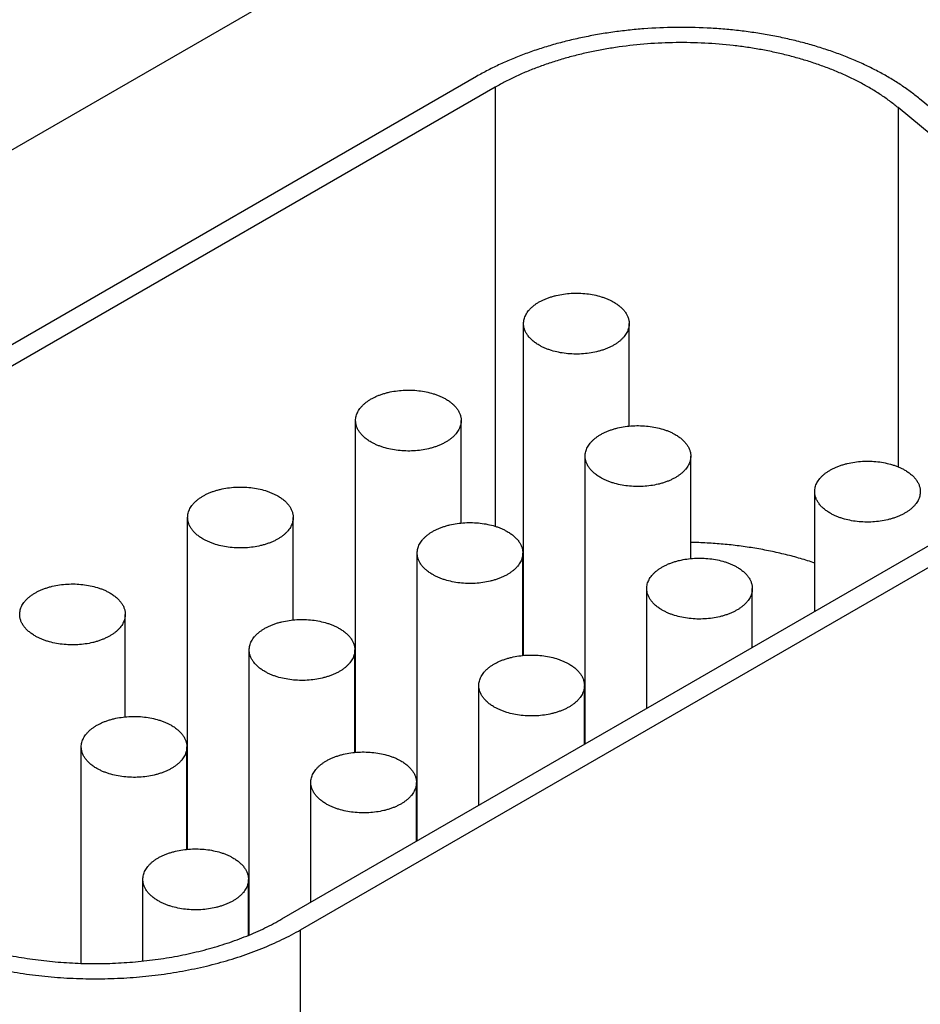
# Model space of a CAD drawing. Header units: inches. Extents: x 0 to 34, y 0 to 22.
# Tile 55 of 68: x 25.735 to 26.077, y 17.671 to 18.044. Entities that reach past the tile are written whole.
import ezdxf

# ---------------------------------------------------------------- set-up
doc = ezdxf.new("R2010")
doc.units = ezdxf.units.IN
doc.header["$LTSCALE"] = 1.87
doc.header["$MEASUREMENT"] = 0
doc.layers.get('0').update_dxf_attribs({"linetype": 'CONTINUOUS'})

msp = doc.modelspace()

# ---------------------------------------------------------------- linework, layer by layer
at = {"color": 7, "linetype": 'CONTINUOUS'}
for p, q in [((25.17244, 17.67152), (26.15872, 18.24099)), ((25.90841, 18.02265), (25.5789, 17.83239)), ((25.91548, 18.01857), (25.58597, 17.82831)), ((25.91548, 18.01857), (25.91548, 17.85213)), ((26.15143, 17.95221), (26.0763, 18.01417)), ((26.06811, 18.01086), (26.06811, 17.87468)), ((26.14324, 17.9489), (26.06811, 18.01086)), ((25.92624, 17.80319), (25.92624, 17.92895)), ((25.96624, 17.89012), (25.96624, 17.92895)), ((25.8626, 17.76644), (25.8626, 17.89221)), ((25.9026, 17.85337), (25.9026, 17.89221)), ((25.94958, 17.76961), (25.94958, 17.87874)), ((25.98958, 17.8399), (25.98958, 17.87874)), ((25.83469, 17.70328), (26.13204, 17.87496)), ((25.84177, 17.69919), (26.13911, 17.87088)), ((26.03655, 17.81983), (26.03655, 17.86526)), ((25.79896, 17.7297), (25.79896, 17.85547)), ((25.83896, 17.81663), (25.83896, 17.85547)), ((25.88594, 17.73286), (25.88594, 17.84199)), ((25.92594, 17.80316), (25.92594, 17.84199)), ((25.97291, 17.78308), (25.97291, 17.82852)), ((26.01291, 17.80618), (26.01291, 17.82852)), ((25.77532, 17.77988), (25.77532, 17.81872)), ((25.8223, 17.6972), (25.8223, 17.80525)), ((25.8623, 17.76641), (25.8623, 17.80525)), ((25.8626, 17.79861), (25.8623, 17.79844)), ((25.90927, 17.74634), (25.90927, 17.79177)), ((25.94927, 17.76943), (25.94927, 17.79177)), ((25.75866, 17.68646), (25.75866, 17.7685)), ((25.79866, 17.72967), (25.79866, 17.7685)), ((25.79896, 17.76187), (25.79866, 17.76169)), ((25.84563, 17.70959), (25.84563, 17.75503)), ((25.88563, 17.73269), (25.88563, 17.75503)), ((25.78199, 17.68732), (25.78199, 17.71829)), ((25.82199, 17.69708), (25.82199, 17.71829)), ((25.84177, 17.53093), (25.84177, 17.69919))]:
    msp.add_line(p, q, dxfattribs=at)
msp.add_arc((25.97173, 17.72935), 0.1146, 113.3949, 113.5606, dxfattribs=at)
for points, knots in [([(26.0763, 18.01417), (26.07514, 18.01513), (26.07271, 18.01701), (26.06888, 18.01967), (26.0648, 18.02221), (26.06049, 18.02462), (26.05596, 18.02689), (26.05122, 18.02901), (26.04628, 18.03098), (26.04117, 18.03279), (26.0359, 18.03443), (26.03048, 18.03591), (26.02492, 18.03722), (26.01926, 18.03835), (26.01349, 18.0393), (26.00764, 18.04006), (26.00173, 18.04065), (25.99378, 18.04117), (25.9838, 18.04136), (25.97383, 18.04092), (25.96592, 18.0402), (25.96006, 18.03947), (25.95428, 18.03855), (25.94859, 18.03746), (25.94301, 18.03619), (25.93756, 18.03474), (25.93226, 18.03313), (25.92711, 18.03135), (25.92214, 18.02941), (25.91737, 18.02732), (25.91279, 18.02508), (25.90985, 18.02348), (25.90841, 18.02265)], [0, 0, 0, 0, 0.025635, 0.052051, 0.079243, 0.107194, 0.135883, 0.165278, 0.195346, 0.226045, 0.25733, 0.28915, 0.321451, 0.354178, 0.38727, 0.420665, 0.454299, 0.488107, 0.555969, 0.623725, 0.657399, 0.690847, 0.724004, 0.756809, 0.7892, 0.821121, 0.852516, 0.883336, 0.913534, 0.943067, 0.971899, 1, 1, 1, 1]), ([(26.06811, 18.01086), (26.06705, 18.01173), (26.06485, 18.01344), (26.06136, 18.01586), (26.05766, 18.01817), (26.05373, 18.02036), (26.04961, 18.02242), (26.04531, 18.02435), (26.04082, 18.02614), (26.03617, 18.02778), (26.03138, 18.02928), (26.02645, 18.03062), (26.0214, 18.03181), (26.01625, 18.03284), (26.01101, 18.0337), (26.0039, 18.03463), (25.99489, 18.03537), (25.98402, 18.03558), (25.97317, 18.0351), (25.96422, 18.03414), (25.95718, 18.03302), (25.95201, 18.03203), (25.94694, 18.03087), (25.94198, 18.02956), (25.93716, 18.02809), (25.93248, 18.02648), (25.92797, 18.02472), (25.92362, 18.02281), (25.91946, 18.02078), (25.91679, 18.01932), (25.91548, 18.01857)], [0, 0, 0, 0, 0.025635, 0.052052, 0.079244, 0.107196, 0.135885, 0.165281, 0.19535, 0.226049, 0.257334, 0.289155, 0.321457, 0.354184, 0.387276, 0.420672, 0.488107, 0.55597, 0.623727, 0.690841, 0.723999, 0.756804, 0.789196, 0.821117, 0.852514, 0.883334, 0.913532, 0.943066, 0.971899, 1, 1, 1, 1]), ([(25.92624, 17.92895), (25.92624, 17.92924), (25.92628, 17.92981), (25.92644, 17.93066), (25.92672, 17.9315), (25.92709, 17.93232), (25.92758, 17.93313), (25.92816, 17.93391), (25.92884, 17.93467), (25.92962, 17.93539), (25.93048, 17.93608), (25.93143, 17.93673), (25.93246, 17.93734), (25.93356, 17.9379), (25.93473, 17.93841), (25.93597, 17.93887), (25.93726, 17.93928), (25.93906, 17.93976), (25.9414, 17.9402), (25.94429, 17.94049), (25.94722, 17.94053), (25.95013, 17.94032), (25.95296, 17.93988), (25.95522, 17.9393), (25.95694, 17.93873), (25.95815, 17.93825), (25.9593, 17.93772), (25.96003, 17.93732), (25.96039, 17.93712)], [0, 0, 0, 0, 0.021327, 0.042883, 0.064883, 0.087522, 0.110966, 0.135347, 0.160764, 0.187283, 0.214939, 0.243743, 0.273676, 0.304704, 0.336768, 0.369798, 0.403707, 0.438397, 0.509663, 0.582667, 0.656378, 0.729734, 0.80169, 0.871263, 0.904889, 0.937606, 0.969332, 1, 1, 1, 1]), ([(25.96039, 17.93712), (25.96084, 17.93686), (25.96169, 17.93632), (25.96287, 17.93541), (25.96388, 17.93443), (25.96473, 17.93341), (25.9654, 17.93234), (25.96581, 17.93141), (25.96603, 17.93065), (25.96615, 17.93009), (25.96623, 17.92952), (25.96624, 17.92914), (25.96624, 17.92895)], [0, 0, 0, 0, 0.148575, 0.289441, 0.422637, 0.548533, 0.667869, 0.781787, 0.837223, 0.891909, 0.946084, 1, 1, 1, 1]), ([(25.9321, 17.92079), (25.93165, 17.92105), (25.93079, 17.92159), (25.92962, 17.9225), (25.9286, 17.92347), (25.92776, 17.9245), (25.92709, 17.92557), (25.92668, 17.9265), (25.92645, 17.92726), (25.92633, 17.92782), (25.92626, 17.92839), (25.92624, 17.92877), (25.92624, 17.92895)], [0, 0, 0, 0, 0.148575, 0.289441, 0.422637, 0.548533, 0.667869, 0.781787, 0.837223, 0.891909, 0.946084, 1, 1, 1, 1]), ([(25.96624, 17.92895), (25.96624, 17.92867), (25.96621, 17.9281), (25.96604, 17.92725), (25.96577, 17.92641), (25.96539, 17.92558), (25.96491, 17.92478), (25.96433, 17.924), (25.96365, 17.92324), (25.96287, 17.92252), (25.96201, 17.92183), (25.96106, 17.92118), (25.96003, 17.92057), (25.95892, 17.92001), (25.95775, 17.9195), (25.95652, 17.91903), (25.95523, 17.91863), (25.95343, 17.91815), (25.95109, 17.91771), (25.9482, 17.91742), (25.94527, 17.91738), (25.94235, 17.91758), (25.93953, 17.91803), (25.93727, 17.91861), (25.93555, 17.91918), (25.93434, 17.91966), (25.93319, 17.92019), (25.93245, 17.92058), (25.9321, 17.92079)], [0, 0, 0, 0, 0.021327, 0.042883, 0.064883, 0.087522, 0.110966, 0.135347, 0.160764, 0.187283, 0.214939, 0.243743, 0.273676, 0.304704, 0.336768, 0.369798, 0.403707, 0.438397, 0.509663, 0.582667, 0.656378, 0.729734, 0.80169, 0.871263, 0.904889, 0.937606, 0.969332, 1, 1, 1, 1]), ([(25.8626, 17.89221), (25.8626, 17.89249), (25.86264, 17.89306), (25.8628, 17.89391), (25.86308, 17.89475), (25.86345, 17.89558), (25.86394, 17.89639), (25.86452, 17.89717), (25.8652, 17.89792), (25.86598, 17.89865), (25.86684, 17.89933), (25.86779, 17.89998), (25.86882, 17.90059), (25.86992, 17.90115), (25.87109, 17.90167), (25.87233, 17.90213), (25.87362, 17.90254), (25.87542, 17.90301), (25.87776, 17.90346), (25.88065, 17.90374), (25.88358, 17.90379), (25.88649, 17.90358), (25.88932, 17.90313), (25.89158, 17.90256), (25.8933, 17.90198), (25.89451, 17.9015), (25.89566, 17.90097), (25.89639, 17.90058), (25.89675, 17.90038)], [0, 0, 0, 0, 0.021327, 0.042883, 0.064883, 0.087522, 0.110966, 0.135347, 0.160764, 0.187283, 0.214939, 0.243743, 0.273676, 0.304704, 0.336768, 0.369798, 0.403707, 0.438397, 0.509663, 0.582667, 0.656378, 0.729734, 0.80169, 0.871263, 0.904889, 0.937606, 0.969332, 1, 1, 1, 1]), ([(25.89675, 17.90038), (25.8972, 17.90011), (25.89806, 17.89957), (25.89923, 17.89866), (25.90024, 17.89769), (25.90109, 17.89666), (25.90176, 17.89559), (25.90217, 17.89466), (25.90239, 17.89391), (25.90251, 17.89334), (25.90259, 17.89278), (25.9026, 17.8924), (25.9026, 17.89221)], [0, 0, 0, 0, 0.148575, 0.289441, 0.422637, 0.548533, 0.667869, 0.781787, 0.837223, 0.891909, 0.946084, 1, 1, 1, 1]), ([(25.86846, 17.88404), (25.86801, 17.8843), (25.86715, 17.88485), (25.86598, 17.88576), (25.86496, 17.88673), (25.86412, 17.88776), (25.86345, 17.88883), (25.86304, 17.88976), (25.86281, 17.89051), (25.86269, 17.89107), (25.86262, 17.89164), (25.8626, 17.89202), (25.8626, 17.89221)], [0, 0, 0, 0, 0.148575, 0.289441, 0.422637, 0.548533, 0.667869, 0.781787, 0.837223, 0.891909, 0.946084, 1, 1, 1, 1]), ([(25.9026, 17.89221), (25.9026, 17.89193), (25.90257, 17.89135), (25.9024, 17.89051), (25.90213, 17.88967), (25.90175, 17.88884), (25.90127, 17.88803), (25.90069, 17.88725), (25.90001, 17.8865), (25.89923, 17.88577), (25.89837, 17.88509), (25.89742, 17.88444), (25.89639, 17.88383), (25.89528, 17.88327), (25.89411, 17.88275), (25.89288, 17.88229), (25.89159, 17.88188), (25.88979, 17.88141), (25.88745, 17.88096), (25.88456, 17.88068), (25.88163, 17.88063), (25.87872, 17.88084), (25.87589, 17.88129), (25.87363, 17.88186), (25.87191, 17.88244), (25.8707, 17.88292), (25.86955, 17.88345), (25.86881, 17.88384), (25.86846, 17.88404)], [0, 0, 0, 0, 0.021327, 0.042883, 0.064883, 0.087522, 0.110966, 0.135347, 0.160764, 0.187283, 0.214939, 0.243743, 0.273676, 0.304704, 0.336768, 0.369798, 0.403707, 0.438397, 0.509663, 0.582667, 0.656378, 0.729734, 0.80169, 0.871263, 0.904889, 0.937606, 0.969332, 1, 1, 1, 1]), ([(25.94958, 17.87874), (25.94958, 17.87902), (25.94961, 17.87959), (25.94978, 17.88044), (25.95005, 17.88128), (25.95043, 17.88211), (25.95091, 17.88291), (25.95149, 17.88369), (25.95218, 17.88445), (25.95295, 17.88517), (25.95381, 17.88586), (25.95476, 17.88651), (25.95579, 17.88712), (25.9569, 17.88768), (25.95807, 17.88819), (25.9593, 17.88866), (25.96059, 17.88907), (25.96239, 17.88954), (25.96473, 17.88998), (25.96762, 17.89027), (25.97056, 17.89031), (25.97347, 17.89011), (25.97629, 17.88966), (25.97856, 17.88908), (25.98027, 17.88851), (25.98148, 17.88803), (25.98263, 17.8875), (25.98337, 17.88711), (25.98372, 17.8869)], [0, 0, 0, 0, 0.021327, 0.042883, 0.064883, 0.087522, 0.110966, 0.135347, 0.160764, 0.187283, 0.214939, 0.243743, 0.273676, 0.304704, 0.336768, 0.369798, 0.403707, 0.438397, 0.509663, 0.582667, 0.656378, 0.729734, 0.80169, 0.871263, 0.904889, 0.937606, 0.969332, 1, 1, 1, 1]), ([(25.98372, 17.8869), (25.98417, 17.88664), (25.98503, 17.8861), (25.9862, 17.88519), (25.98722, 17.88422), (25.98806, 17.88319), (25.98873, 17.88212), (25.98914, 17.88119), (25.98937, 17.88044), (25.98949, 17.87987), (25.98956, 17.87931), (25.98958, 17.87893), (25.98958, 17.87874)], [0, 0, 0, 0, 0.148575, 0.289441, 0.422637, 0.548533, 0.667869, 0.781787, 0.837223, 0.891909, 0.946084, 1, 1, 1, 1]), ([(25.95544, 17.87057), (25.95498, 17.87083), (25.95413, 17.87138), (25.95295, 17.87228), (25.95194, 17.87326), (25.95109, 17.87428), (25.95042, 17.87535), (25.95001, 17.87629), (25.94979, 17.87704), (25.94967, 17.8776), (25.94959, 17.87817), (25.94958, 17.87855), (25.94958, 17.87874)], [0, 0, 0, 0, 0.148575, 0.289441, 0.422637, 0.548533, 0.667869, 0.781787, 0.837223, 0.891909, 0.946084, 1, 1, 1, 1]), ([(25.98958, 17.87874), (25.98958, 17.87845), (25.98954, 17.87788), (25.98938, 17.87703), (25.9891, 17.87619), (25.98873, 17.87537), (25.98824, 17.87456), (25.98766, 17.87378), (25.98698, 17.87302), (25.9862, 17.8723), (25.98534, 17.87161), (25.98439, 17.87096), (25.98336, 17.87036), (25.98226, 17.86979), (25.98109, 17.86928), (25.97985, 17.86882), (25.97856, 17.86841), (25.97676, 17.86793), (25.97442, 17.86749), (25.97153, 17.8672), (25.9686, 17.86716), (25.96569, 17.86737), (25.96286, 17.86782), (25.9606, 17.86839), (25.95889, 17.86897), (25.95767, 17.86945), (25.95652, 17.86998), (25.95579, 17.87037), (25.95544, 17.87057)], [0, 0, 0, 0, 0.021327, 0.042883, 0.064883, 0.087522, 0.110966, 0.135347, 0.160764, 0.187283, 0.214939, 0.243743, 0.273676, 0.304704, 0.336768, 0.369798, 0.403707, 0.438397, 0.509663, 0.582667, 0.656378, 0.729734, 0.80169, 0.871263, 0.904889, 0.937606, 0.969332, 1, 1, 1, 1]), ([(26.03655, 17.86526), (26.03655, 17.86555), (26.03659, 17.86612), (26.03675, 17.86697), (26.03702, 17.86781), (26.0374, 17.86863), (26.03789, 17.86944), (26.03847, 17.87022), (26.03915, 17.87098), (26.03992, 17.8717), (26.04079, 17.87239), (26.04174, 17.87304), (26.04277, 17.87365), (26.04387, 17.87421), (26.04504, 17.87472), (26.04628, 17.87518), (26.04757, 17.87559), (26.04937, 17.87607), (26.05171, 17.87651), (26.0546, 17.8768), (26.05753, 17.87684), (26.06044, 17.87663), (26.06327, 17.87619), (26.06553, 17.87561), (26.06724, 17.87503), (26.06846, 17.87456), (26.06961, 17.87403), (26.07034, 17.87363), (26.07069, 17.87343)], [0, 0, 0, 0, 0.021327, 0.042883, 0.064883, 0.087522, 0.110966, 0.135347, 0.160764, 0.187283, 0.214939, 0.243743, 0.273676, 0.304704, 0.336768, 0.369798, 0.403707, 0.438397, 0.509663, 0.582667, 0.656378, 0.729734, 0.80169, 0.871263, 0.904889, 0.937606, 0.969332, 1, 1, 1, 1]), ([(26.07069, 17.87343), (26.07114, 17.87317), (26.072, 17.87262), (26.07318, 17.87172), (26.07419, 17.87074), (26.07504, 17.86972), (26.07571, 17.86865), (26.07612, 17.86772), (26.07634, 17.86696), (26.07646, 17.8664), (26.07654, 17.86583), (26.07655, 17.86545), (26.07655, 17.86526)], [0, 0, 0, 0, 0.148575, 0.289441, 0.422637, 0.548533, 0.667869, 0.781787, 0.837223, 0.891909, 0.946084, 1, 1, 1, 1]), ([(25.79896, 17.85547), (25.79896, 17.85575), (25.799, 17.85632), (25.79916, 17.85717), (25.79944, 17.85801), (25.79982, 17.85883), (25.8003, 17.85964), (25.80088, 17.86042), (25.80156, 17.86118), (25.80234, 17.8619), (25.8032, 17.86259), (25.80415, 17.86324), (25.80518, 17.86385), (25.80628, 17.86441), (25.80746, 17.86492), (25.80869, 17.86538), (25.80998, 17.86579), (25.81178, 17.86627), (25.81412, 17.86671), (25.81701, 17.867), (25.81994, 17.86704), (25.82285, 17.86683), (25.82568, 17.86639), (25.82794, 17.86581), (25.82966, 17.86524), (25.83087, 17.86476), (25.83202, 17.86423), (25.83275, 17.86383), (25.83311, 17.86363)], [0, 0, 0, 0, 0.021327, 0.042883, 0.064883, 0.087522, 0.110966, 0.135347, 0.160764, 0.187283, 0.214939, 0.243743, 0.273676, 0.304704, 0.336768, 0.369798, 0.403707, 0.438397, 0.509663, 0.582667, 0.656378, 0.729734, 0.80169, 0.871263, 0.904889, 0.937606, 0.969332, 1, 1, 1, 1]), ([(25.83311, 17.86363), (25.83356, 17.86337), (25.83442, 17.86283), (25.83559, 17.86192), (25.8366, 17.86095), (25.83745, 17.85992), (25.83812, 17.85885), (25.83853, 17.85792), (25.83875, 17.85716), (25.83888, 17.8566), (25.83895, 17.85603), (25.83896, 17.85565), (25.83896, 17.85547)], [0, 0, 0, 0, 0.148575, 0.289441, 0.422637, 0.548533, 0.667869, 0.781787, 0.837223, 0.891909, 0.946084, 1, 1, 1, 1]), ([(26.04241, 17.8571), (26.04196, 17.85736), (26.0411, 17.8579), (26.03993, 17.85881), (26.03891, 17.85978), (26.03806, 17.86081), (26.0374, 17.86188), (26.03699, 17.86281), (26.03676, 17.86356), (26.03664, 17.86413), (26.03657, 17.8647), (26.03655, 17.86507), (26.03655, 17.86526)], [0, 0, 0, 0, 0.148575, 0.289441, 0.422637, 0.548533, 0.667869, 0.781787, 0.837223, 0.891909, 0.946084, 1, 1, 1, 1]), ([(26.07655, 17.86526), (26.07655, 17.86498), (26.07652, 17.86441), (26.07635, 17.86356), (26.07608, 17.86272), (26.0757, 17.86189), (26.07522, 17.86109), (26.07463, 17.86031), (26.07395, 17.85955), (26.07318, 17.85883), (26.07231, 17.85814), (26.07136, 17.85749), (26.07034, 17.85688), (26.06923, 17.85632), (26.06806, 17.85581), (26.06683, 17.85534), (26.06554, 17.85494), (26.06374, 17.85446), (26.06139, 17.85402), (26.0585, 17.85373), (26.05557, 17.85369), (26.05266, 17.85389), (26.04984, 17.85434), (26.04757, 17.85492), (26.04586, 17.85549), (26.04465, 17.85597), (26.0435, 17.8565), (26.04276, 17.85689), (26.04241, 17.8571)], [0, 0, 0, 0, 0.021327, 0.042883, 0.064883, 0.087522, 0.110966, 0.135347, 0.160764, 0.187283, 0.214939, 0.243743, 0.273676, 0.304704, 0.336768, 0.369798, 0.403707, 0.438397, 0.509663, 0.582667, 0.656378, 0.729734, 0.80169, 0.871263, 0.904889, 0.937606, 0.969332, 1, 1, 1, 1]), ([(25.80482, 17.8473), (25.80437, 17.84756), (25.80351, 17.8481), (25.80234, 17.84901), (25.80132, 17.84998), (25.80048, 17.85101), (25.79981, 17.85208), (25.7994, 17.85301), (25.79917, 17.85377), (25.79905, 17.85433), (25.79898, 17.8549), (25.79896, 17.85528), (25.79896, 17.85547)], [0, 0, 0, 0, 0.148575, 0.289441, 0.422637, 0.548533, 0.667869, 0.781787, 0.837223, 0.891909, 0.946084, 1, 1, 1, 1]), ([(25.83896, 17.85547), (25.83896, 17.85518), (25.83893, 17.85461), (25.83876, 17.85376), (25.83849, 17.85292), (25.83811, 17.8521), (25.83763, 17.85129), (25.83705, 17.85051), (25.83637, 17.84975), (25.83559, 17.84903), (25.83473, 17.84834), (25.83378, 17.84769), (25.83275, 17.84708), (25.83164, 17.84652), (25.83047, 17.84601), (25.82924, 17.84555), (25.82795, 17.84514), (25.82615, 17.84466), (25.82381, 17.84422), (25.82092, 17.84393), (25.81799, 17.84389), (25.81508, 17.8441), (25.81225, 17.84454), (25.80999, 17.84512), (25.80827, 17.84569), (25.80706, 17.84617), (25.80591, 17.8467), (25.80518, 17.8471), (25.80482, 17.8473)], [0, 0, 0, 0, 0.021327, 0.042883, 0.064883, 0.087522, 0.110966, 0.135347, 0.160764, 0.187283, 0.214939, 0.243743, 0.273676, 0.304704, 0.336768, 0.369798, 0.403707, 0.438397, 0.509663, 0.582667, 0.656378, 0.729734, 0.80169, 0.871263, 0.904889, 0.937606, 0.969332, 1, 1, 1, 1]), ([(25.88594, 17.84199), (25.88594, 17.84228), (25.88597, 17.84285), (25.88614, 17.8437), (25.88641, 17.84454), (25.88679, 17.84536), (25.88727, 17.84617), (25.88785, 17.84695), (25.88854, 17.84771), (25.88931, 17.84843), (25.89018, 17.84912), (25.89112, 17.84977), (25.89215, 17.85037), (25.89326, 17.85094), (25.89443, 17.85145), (25.89566, 17.85191), (25.89695, 17.85232), (25.89875, 17.8528), (25.9011, 17.85324), (25.90398, 17.85353), (25.90692, 17.85357), (25.90983, 17.85336), (25.91265, 17.85291), (25.91492, 17.85234), (25.91663, 17.85176), (25.91784, 17.85128), (25.91899, 17.85075), (25.91973, 17.85036), (25.92008, 17.85016)], [0, 0, 0, 0, 0.021327, 0.042883, 0.064883, 0.087522, 0.110966, 0.135347, 0.160764, 0.187283, 0.214939, 0.243743, 0.273676, 0.304704, 0.336768, 0.369798, 0.403707, 0.438397, 0.509663, 0.582667, 0.656378, 0.729734, 0.80169, 0.871263, 0.904889, 0.937606, 0.969332, 1, 1, 1, 1]), ([(25.92008, 17.85016), (25.92053, 17.8499), (25.92139, 17.84935), (25.92256, 17.84844), (25.92358, 17.84747), (25.92443, 17.84645), (25.92509, 17.84538), (25.9255, 17.84444), (25.92573, 17.84369), (25.92585, 17.84313), (25.92592, 17.84256), (25.92594, 17.84218), (25.92594, 17.84199)], [0, 0, 0, 0, 0.148575, 0.289441, 0.422637, 0.548533, 0.667869, 0.781787, 0.837223, 0.891909, 0.946084, 1, 1, 1, 1]), ([(26.03656, 17.8382), (26.03477, 17.8388), (26.03111, 17.83995), (26.02551, 17.84145), (26.01977, 17.84274), (26.01389, 17.84383), (26.00792, 17.84472), (26.00185, 17.84538), (25.99573, 17.84583), (25.99163, 17.84598), (25.98958, 17.84602)], [0, 0, 0, 0, 0.118952, 0.240197, 0.363471, 0.488494, 0.61497, 0.742592, 0.871043, 1, 1, 1, 1]), ([(25.8918, 17.83383), (25.89134, 17.83409), (25.89049, 17.83463), (25.88931, 17.83554), (25.8883, 17.83651), (25.88745, 17.83754), (25.88678, 17.83861), (25.88637, 17.83954), (25.88615, 17.84029), (25.88603, 17.84086), (25.88595, 17.84142), (25.88594, 17.8418), (25.88594, 17.84199)], [0, 0, 0, 0, 0.148575, 0.289441, 0.422637, 0.548533, 0.667869, 0.781787, 0.837223, 0.891909, 0.946084, 1, 1, 1, 1]), ([(25.92594, 17.84199), (25.92594, 17.84171), (25.9259, 17.84114), (25.92574, 17.84029), (25.92547, 17.83945), (25.92509, 17.83862), (25.9246, 17.83782), (25.92402, 17.83703), (25.92334, 17.83628), (25.92257, 17.83556), (25.9217, 17.83487), (25.92075, 17.83422), (25.91972, 17.83361), (25.91862, 17.83305), (25.91745, 17.83254), (25.91621, 17.83207), (25.91492, 17.83166), (25.91312, 17.83119), (25.91078, 17.83075), (25.90789, 17.83046), (25.90496, 17.83042), (25.90205, 17.83062), (25.89922, 17.83107), (25.89696, 17.83165), (25.89525, 17.83222), (25.89403, 17.8327), (25.89288, 17.83323), (25.89215, 17.83362), (25.8918, 17.83383)], [0, 0, 0, 0, 0.021327, 0.042883, 0.064883, 0.087522, 0.110966, 0.135347, 0.160764, 0.187283, 0.214939, 0.243743, 0.273676, 0.304704, 0.336768, 0.369798, 0.403707, 0.438397, 0.509663, 0.582667, 0.656378, 0.729734, 0.80169, 0.871263, 0.904889, 0.937606, 0.969332, 1, 1, 1, 1]), ([(25.97291, 17.82852), (25.97291, 17.8288), (25.97295, 17.82937), (25.97311, 17.83022), (25.97338, 17.83106), (25.97376, 17.83189), (25.97425, 17.83269), (25.97483, 17.83348), (25.97551, 17.83423), (25.97628, 17.83496), (25.97715, 17.83564), (25.9781, 17.83629), (25.97913, 17.8369), (25.98023, 17.83746), (25.9814, 17.83798), (25.98264, 17.83844), (25.98393, 17.83885), (25.98573, 17.83932), (25.98807, 17.83977), (25.99096, 17.84005), (25.99389, 17.84009), (25.9968, 17.83989), (25.99963, 17.83944), (26.00189, 17.83887), (26.0036, 17.83829), (26.00482, 17.83781), (26.00597, 17.83728), (26.0067, 17.83689), (26.00705, 17.83668)], [0, 0, 0, 0, 0.021327, 0.042883, 0.064883, 0.087522, 0.110966, 0.135347, 0.160764, 0.187283, 0.214939, 0.243743, 0.273676, 0.304704, 0.336768, 0.369798, 0.403707, 0.438397, 0.509663, 0.582667, 0.656378, 0.729734, 0.80169, 0.871263, 0.904889, 0.937606, 0.969332, 1, 1, 1, 1]), ([(26.00705, 17.83668), (26.00751, 17.83642), (26.00836, 17.83588), (26.00954, 17.83497), (26.01055, 17.834), (26.0114, 17.83297), (26.01207, 17.8319), (26.01248, 17.83097), (26.0127, 17.83022), (26.01282, 17.82965), (26.0129, 17.82909), (26.01291, 17.82871), (26.01291, 17.82852)], [0, 0, 0, 0, 0.148575, 0.289441, 0.422637, 0.548533, 0.667869, 0.781787, 0.837223, 0.891909, 0.946084, 1, 1, 1, 1]), ([(25.73532, 17.81872), (25.73532, 17.819), (25.73536, 17.81958), (25.73552, 17.82043), (25.7358, 17.82127), (25.73618, 17.82209), (25.73666, 17.8229), (25.73724, 17.82368), (25.73792, 17.82443), (25.7387, 17.82516), (25.73956, 17.82585), (25.74051, 17.82649), (25.74154, 17.8271), (25.74264, 17.82766), (25.74382, 17.82818), (25.74505, 17.82864), (25.74634, 17.82905), (25.74814, 17.82952), (25.75048, 17.82997), (25.75337, 17.83025), (25.7563, 17.8303), (25.75921, 17.83009), (25.76204, 17.82964), (25.7643, 17.82907), (25.76602, 17.82849), (25.76723, 17.82801), (25.76838, 17.82748), (25.76911, 17.82709), (25.76947, 17.82689)], [0, 0, 0, 0, 0.021327, 0.042883, 0.064883, 0.087522, 0.110966, 0.135347, 0.160764, 0.187283, 0.214939, 0.243743, 0.273676, 0.304704, 0.336768, 0.369798, 0.403707, 0.438397, 0.509663, 0.582667, 0.656378, 0.729734, 0.80169, 0.871263, 0.904889, 0.937606, 0.969332, 1, 1, 1, 1]), ([(25.76947, 17.82689), (25.76992, 17.82663), (25.77078, 17.82608), (25.77195, 17.82517), (25.77296, 17.8242), (25.77381, 17.82318), (25.77448, 17.8221), (25.77489, 17.82117), (25.77511, 17.82042), (25.77524, 17.81986), (25.77531, 17.81929), (25.77532, 17.81891), (25.77532, 17.81872)], [0, 0, 0, 0, 0.148575, 0.289441, 0.422637, 0.548533, 0.667869, 0.781787, 0.837223, 0.891909, 0.946084, 1, 1, 1, 1]), ([(25.97877, 17.82035), (25.97832, 17.82061), (25.97746, 17.82116), (25.97629, 17.82207), (25.97527, 17.82304), (25.97443, 17.82407), (25.97376, 17.82514), (25.97335, 17.82607), (25.97312, 17.82682), (25.973, 17.82738), (25.97293, 17.82795), (25.97291, 17.82833), (25.97291, 17.82852)], [0, 0, 0, 0, 0.148575, 0.289441, 0.422637, 0.548533, 0.667869, 0.781787, 0.837223, 0.891909, 0.946084, 1, 1, 1, 1]), ([(26.01291, 17.82852), (26.01291, 17.82824), (26.01288, 17.82766), (26.01271, 17.82681), (26.01244, 17.82598), (26.01206, 17.82515), (26.01158, 17.82434), (26.011, 17.82356), (26.01031, 17.82281), (26.00954, 17.82208), (26.00867, 17.82139), (26.00773, 17.82075), (26.0067, 17.82014), (26.00559, 17.81958), (26.00442, 17.81906), (26.00319, 17.8186), (26.0019, 17.81819), (26.0001, 17.81772), (25.99775, 17.81727), (25.99487, 17.81699), (25.99193, 17.81694), (25.98902, 17.81715), (25.9862, 17.8176), (25.98393, 17.81817), (25.98222, 17.81875), (25.98101, 17.81923), (25.97986, 17.81976), (25.97912, 17.82015), (25.97877, 17.82035)], [0, 0, 0, 0, 0.021327, 0.042883, 0.064883, 0.087522, 0.110966, 0.135347, 0.160764, 0.187283, 0.214939, 0.243743, 0.273676, 0.304704, 0.336768, 0.369798, 0.403707, 0.438397, 0.509663, 0.582667, 0.656378, 0.729734, 0.80169, 0.871263, 0.904889, 0.937606, 0.969332, 1, 1, 1, 1]), ([(25.74118, 17.81056), (25.74073, 17.81082), (25.73987, 17.81136), (25.7387, 17.81227), (25.73768, 17.81324), (25.73684, 17.81427), (25.73617, 17.81534), (25.73576, 17.81627), (25.73553, 17.81702), (25.73541, 17.81759), (25.73534, 17.81815), (25.73532, 17.81853), (25.73532, 17.81872)], [0, 0, 0, 0, 0.148575, 0.289441, 0.422637, 0.548533, 0.667869, 0.781787, 0.837223, 0.891909, 0.946084, 1, 1, 1, 1]), ([(25.77532, 17.81872), (25.77532, 17.81844), (25.77529, 17.81787), (25.77512, 17.81702), (25.77485, 17.81618), (25.77447, 17.81535), (25.77399, 17.81455), (25.77341, 17.81376), (25.77273, 17.81301), (25.77195, 17.81228), (25.77109, 17.8116), (25.77014, 17.81095), (25.76911, 17.81034), (25.768, 17.80978), (25.76683, 17.80926), (25.7656, 17.8088), (25.76431, 17.80839), (25.76251, 17.80792), (25.76017, 17.80747), (25.75728, 17.80719), (25.75435, 17.80715), (25.75144, 17.80735), (25.74861, 17.8078), (25.74635, 17.80837), (25.74463, 17.80895), (25.74342, 17.80943), (25.74227, 17.80996), (25.74154, 17.81035), (25.74118, 17.81056)], [0, 0, 0, 0, 0.021327, 0.042883, 0.064883, 0.087522, 0.110966, 0.135347, 0.160764, 0.187283, 0.214939, 0.243743, 0.273676, 0.304704, 0.336768, 0.369798, 0.403707, 0.438397, 0.509663, 0.582667, 0.656378, 0.729734, 0.80169, 0.871263, 0.904889, 0.937606, 0.969332, 1, 1, 1, 1]), ([(25.8223, 17.80525), (25.8223, 17.80553), (25.82233, 17.8061), (25.8225, 17.80695), (25.82277, 17.80779), (25.82315, 17.80862), (25.82363, 17.80942), (25.82422, 17.81021), (25.8249, 17.81096), (25.82567, 17.81168), (25.82654, 17.81237), (25.82749, 17.81302), (25.82851, 17.81363), (25.82962, 17.81419), (25.83079, 17.8147), (25.83202, 17.81517), (25.83331, 17.81558), (25.83511, 17.81605), (25.83746, 17.81649), (25.84035, 17.81678), (25.84328, 17.81682), (25.84619, 17.81662), (25.84901, 17.81617), (25.85128, 17.81559), (25.85299, 17.81502), (25.8542, 17.81454), (25.85535, 17.81401), (25.85609, 17.81362), (25.85644, 17.81341)], [0, 0, 0, 0, 0.021327, 0.042883, 0.064883, 0.087522, 0.110966, 0.135347, 0.160764, 0.187283, 0.214939, 0.243743, 0.273676, 0.304704, 0.336768, 0.369798, 0.403707, 0.438397, 0.509663, 0.582667, 0.656378, 0.729734, 0.80169, 0.871263, 0.904889, 0.937606, 0.969332, 1, 1, 1, 1]), ([(25.85644, 17.81341), (25.85689, 17.81315), (25.85775, 17.81261), (25.85892, 17.8117), (25.85994, 17.81073), (25.86079, 17.8097), (25.86145, 17.80863), (25.86186, 17.8077), (25.86209, 17.80695), (25.86221, 17.80638), (25.86228, 17.80582), (25.8623, 17.80544), (25.8623, 17.80525)], [0, 0, 0, 0, 0.148575, 0.289441, 0.422637, 0.548533, 0.667869, 0.781787, 0.837223, 0.891909, 0.946084, 1, 1, 1, 1]), ([(25.82816, 17.79708), (25.82771, 17.79734), (25.82685, 17.79789), (25.82567, 17.7988), (25.82466, 17.79977), (25.82381, 17.80079), (25.82314, 17.80186), (25.82273, 17.8028), (25.82251, 17.80355), (25.82239, 17.80411), (25.82231, 17.80468), (25.8223, 17.80506), (25.8223, 17.80525)], [0, 0, 0, 0, 0.148575, 0.289441, 0.422637, 0.548533, 0.667869, 0.781787, 0.837223, 0.891909, 0.946084, 1, 1, 1, 1]), ([(25.8623, 17.80525), (25.8623, 17.80496), (25.86226, 17.80439), (25.8621, 17.80354), (25.86183, 17.8027), (25.86145, 17.80188), (25.86096, 17.80107), (25.86038, 17.80029), (25.8597, 17.79954), (25.85893, 17.79881), (25.85806, 17.79812), (25.85711, 17.79747), (25.85608, 17.79687), (25.85498, 17.7963), (25.85381, 17.79579), (25.85257, 17.79533), (25.85128, 17.79492), (25.84948, 17.79444), (25.84714, 17.794), (25.84425, 17.79371), (25.84132, 17.79367), (25.83841, 17.79388), (25.83558, 17.79433), (25.83332, 17.7949), (25.83161, 17.79548), (25.83039, 17.79596), (25.82924, 17.79649), (25.82851, 17.79688), (25.82816, 17.79708)], [0, 0, 0, 0, 0.021327, 0.042883, 0.064883, 0.087522, 0.110966, 0.135347, 0.160764, 0.187283, 0.214939, 0.243743, 0.273676, 0.304704, 0.336768, 0.369798, 0.403707, 0.438397, 0.509663, 0.582667, 0.656378, 0.729734, 0.80169, 0.871263, 0.904889, 0.937606, 0.969332, 1, 1, 1, 1]), ([(25.90927, 17.79177), (25.90927, 17.79206), (25.90931, 17.79263), (25.90947, 17.79348), (25.90975, 17.79432), (25.91012, 17.79514), (25.91061, 17.79595), (25.91119, 17.79673), (25.91187, 17.79749), (25.91265, 17.79821), (25.91351, 17.7989), (25.91446, 17.79955), (25.91549, 17.80016), (25.91659, 17.80072), (25.91776, 17.80123), (25.919, 17.80169), (25.92029, 17.8021), (25.92209, 17.80258), (25.92443, 17.80302), (25.92732, 17.80331), (25.93025, 17.80335), (25.93316, 17.80314), (25.93599, 17.8027), (25.93825, 17.80212), (25.93997, 17.80155), (25.94118, 17.80107), (25.94233, 17.80054), (25.94306, 17.80014), (25.94341, 17.79994)], [0, 0, 0, 0, 0.021327, 0.042883, 0.064883, 0.087522, 0.110966, 0.135347, 0.160764, 0.187283, 0.214939, 0.243743, 0.273676, 0.304704, 0.336768, 0.369798, 0.403707, 0.438397, 0.509663, 0.582667, 0.656378, 0.729734, 0.80169, 0.871263, 0.904889, 0.937606, 0.969332, 1, 1, 1, 1]), ([(25.94341, 17.79994), (25.94387, 17.79968), (25.94472, 17.79914), (25.9459, 17.79823), (25.94691, 17.79726), (25.94776, 17.79623), (25.94843, 17.79516), (25.94884, 17.79423), (25.94906, 17.79347), (25.94918, 17.79291), (25.94926, 17.79234), (25.94927, 17.79196), (25.94927, 17.79177)], [0, 0, 0, 0, 0.148575, 0.289441, 0.422637, 0.548533, 0.667869, 0.781787, 0.837223, 0.891909, 0.946084, 1, 1, 1, 1]), ([(25.91513, 17.78361), (25.91468, 17.78387), (25.91382, 17.78441), (25.91265, 17.78532), (25.91163, 17.78629), (25.91079, 17.78732), (25.91012, 17.78839), (25.90971, 17.78932), (25.90948, 17.79008), (25.90936, 17.79064), (25.90929, 17.79121), (25.90927, 17.79159), (25.90927, 17.79177)], [0, 0, 0, 0, 0.148575, 0.289441, 0.422637, 0.548533, 0.667869, 0.781787, 0.837223, 0.891909, 0.946084, 1, 1, 1, 1]), ([(25.94927, 17.79177), (25.94927, 17.79149), (25.94924, 17.79092), (25.94907, 17.79007), (25.9488, 17.78923), (25.94842, 17.78841), (25.94794, 17.7876), (25.94736, 17.78682), (25.94667, 17.78606), (25.9459, 17.78534), (25.94504, 17.78465), (25.94409, 17.784), (25.94306, 17.78339), (25.94195, 17.78283), (25.94078, 17.78232), (25.93955, 17.78186), (25.93826, 17.78145), (25.93646, 17.78097), (25.93412, 17.78053), (25.93123, 17.78024), (25.92829, 17.7802), (25.92538, 17.78041), (25.92256, 17.78085), (25.92029, 17.78143), (25.91858, 17.782), (25.91737, 17.78248), (25.91622, 17.78301), (25.91548, 17.78341), (25.91513, 17.78361)], [0, 0, 0, 0, 0.021327, 0.042883, 0.064883, 0.087522, 0.110966, 0.135347, 0.160764, 0.187283, 0.214939, 0.243743, 0.273676, 0.304704, 0.336768, 0.369798, 0.403707, 0.438397, 0.509663, 0.582667, 0.656378, 0.729734, 0.80169, 0.871263, 0.904889, 0.937606, 0.969332, 1, 1, 1, 1]), ([(25.75866, 17.7685), (25.75866, 17.76879), (25.7587, 17.76936), (25.75886, 17.77021), (25.75913, 17.77105), (25.75951, 17.77187), (25.75999, 17.77268), (25.76058, 17.77346), (25.76126, 17.77422), (25.76203, 17.77494), (25.7629, 17.77563), (25.76385, 17.77628), (25.76487, 17.77688), (25.76598, 17.77745), (25.76715, 17.77796), (25.76838, 17.77842), (25.76967, 17.77883), (25.77147, 17.77931), (25.77382, 17.77975), (25.77671, 17.78004), (25.77964, 17.78008), (25.78255, 17.77987), (25.78537, 17.77942), (25.78764, 17.77885), (25.78935, 17.77827), (25.79057, 17.77779), (25.79172, 17.77726), (25.79245, 17.77687), (25.7928, 17.77667)], [0, 0, 0, 0, 0.021327, 0.042883, 0.064883, 0.087522, 0.110966, 0.135347, 0.160764, 0.187283, 0.214939, 0.243743, 0.273676, 0.304704, 0.336768, 0.369798, 0.403707, 0.438397, 0.509663, 0.582667, 0.656378, 0.729734, 0.80169, 0.871263, 0.904889, 0.937606, 0.969332, 1, 1, 1, 1]), ([(25.7928, 17.77667), (25.79325, 17.77641), (25.79411, 17.77586), (25.79528, 17.77496), (25.7963, 17.77398), (25.79715, 17.77296), (25.79782, 17.77189), (25.79822, 17.77096), (25.79845, 17.7702), (25.79857, 17.76964), (25.79864, 17.76907), (25.79866, 17.76869), (25.79866, 17.7685)], [0, 0, 0, 0, 0.148575, 0.289441, 0.422637, 0.548533, 0.667869, 0.781787, 0.837223, 0.891909, 0.946084, 1, 1, 1, 1]), ([(25.76452, 17.76034), (25.76407, 17.7606), (25.76321, 17.76114), (25.76203, 17.76205), (25.76102, 17.76302), (25.76017, 17.76405), (25.7595, 17.76512), (25.75909, 17.76605), (25.75887, 17.7668), (25.75875, 17.76737), (25.75867, 17.76794), (25.75866, 17.76831), (25.75866, 17.7685)], [0, 0, 0, 0, 0.148575, 0.289441, 0.422637, 0.548533, 0.667869, 0.781787, 0.837223, 0.891909, 0.946084, 1, 1, 1, 1]), ([(25.79866, 17.7685), (25.79866, 17.76822), (25.79862, 17.76765), (25.79846, 17.7668), (25.79819, 17.76596), (25.79781, 17.76513), (25.79733, 17.76433), (25.79674, 17.76355), (25.79606, 17.76279), (25.79529, 17.76207), (25.79442, 17.76138), (25.79347, 17.76073), (25.79244, 17.76012), (25.79134, 17.75956), (25.79017, 17.75905), (25.78893, 17.75858), (25.78764, 17.75818), (25.78584, 17.7577), (25.7835, 17.75726), (25.78061, 17.75697), (25.77768, 17.75693), (25.77477, 17.75713), (25.77194, 17.75758), (25.76968, 17.75816), (25.76797, 17.75873), (25.76675, 17.75921), (25.7656, 17.75974), (25.76487, 17.76013), (25.76452, 17.76034)], [0, 0, 0, 0, 0.021327, 0.042883, 0.064883, 0.087522, 0.110966, 0.135347, 0.160764, 0.187283, 0.214939, 0.243743, 0.273676, 0.304704, 0.336768, 0.369798, 0.403707, 0.438397, 0.509663, 0.582667, 0.656378, 0.729734, 0.80169, 0.871263, 0.904889, 0.937606, 0.969332, 1, 1, 1, 1]), ([(25.84563, 17.75503), (25.84563, 17.75531), (25.84567, 17.75589), (25.84583, 17.75674), (25.84611, 17.75757), (25.84648, 17.7584), (25.84697, 17.75921), (25.84755, 17.75999), (25.84823, 17.76074), (25.84901, 17.76147), (25.84987, 17.76216), (25.85082, 17.7628), (25.85185, 17.76341), (25.85295, 17.76397), (25.85412, 17.76449), (25.85536, 17.76495), (25.85665, 17.76536), (25.85845, 17.76583), (25.86079, 17.76628), (25.86368, 17.76656), (25.86661, 17.76661), (25.86952, 17.7664), (25.87235, 17.76595), (25.87461, 17.76538), (25.87633, 17.7648), (25.87754, 17.76432), (25.87869, 17.76379), (25.87942, 17.7634), (25.87977, 17.7632)], [0, 0, 0, 0, 0.021327, 0.042883, 0.064883, 0.087522, 0.110966, 0.135347, 0.160764, 0.187283, 0.214939, 0.243743, 0.273676, 0.304704, 0.336768, 0.369798, 0.403707, 0.438397, 0.509663, 0.582667, 0.656378, 0.729734, 0.80169, 0.871263, 0.904889, 0.937606, 0.969332, 1, 1, 1, 1]), ([(25.87977, 17.7632), (25.88023, 17.76294), (25.88108, 17.76239), (25.88226, 17.76148), (25.88327, 17.76051), (25.88412, 17.75948), (25.88479, 17.75841), (25.8852, 17.75748), (25.88542, 17.75673), (25.88554, 17.75617), (25.88562, 17.7556), (25.88563, 17.75522), (25.88563, 17.75503)], [0, 0, 0, 0, 0.148575, 0.289441, 0.422637, 0.548533, 0.667869, 0.781787, 0.837223, 0.891909, 0.946084, 1, 1, 1, 1]), ([(25.85149, 17.74687), (25.85104, 17.74713), (25.85018, 17.74767), (25.84901, 17.74858), (25.84799, 17.74955), (25.84715, 17.75058), (25.84648, 17.75165), (25.84607, 17.75258), (25.84584, 17.75333), (25.84572, 17.7539), (25.84565, 17.75446), (25.84563, 17.75484), (25.84563, 17.75503)], [0, 0, 0, 0, 0.148575, 0.289441, 0.422637, 0.548533, 0.667869, 0.781787, 0.837223, 0.891909, 0.946084, 1, 1, 1, 1]), ([(25.88563, 17.75503), (25.88563, 17.75475), (25.8856, 17.75418), (25.88543, 17.75333), (25.88516, 17.75249), (25.88478, 17.75166), (25.8843, 17.75086), (25.88372, 17.75007), (25.88303, 17.74932), (25.88226, 17.74859), (25.8814, 17.74791), (25.88045, 17.74726), (25.87942, 17.74665), (25.87831, 17.74609), (25.87714, 17.74557), (25.87591, 17.74511), (25.87462, 17.7447), (25.87282, 17.74423), (25.87048, 17.74378), (25.86759, 17.7435), (25.86466, 17.74346), (25.86174, 17.74366), (25.85892, 17.74411), (25.85666, 17.74468), (25.85494, 17.74526), (25.85373, 17.74574), (25.85258, 17.74627), (25.85184, 17.74666), (25.85149, 17.74687)], [0, 0, 0, 0, 0.021327, 0.042883, 0.064883, 0.087522, 0.110966, 0.135347, 0.160764, 0.187283, 0.214939, 0.243743, 0.273676, 0.304704, 0.336768, 0.369798, 0.403707, 0.438397, 0.509663, 0.582667, 0.656378, 0.729734, 0.80169, 0.871263, 0.904889, 0.937606, 0.969332, 1, 1, 1, 1]), ([(25.78199, 17.71829), (25.78199, 17.71857), (25.78203, 17.71914), (25.78219, 17.71999), (25.78247, 17.72083), (25.78284, 17.72166), (25.78333, 17.72246), (25.78391, 17.72324), (25.78459, 17.724), (25.78537, 17.72472), (25.78623, 17.72541), (25.78718, 17.72606), (25.78821, 17.72667), (25.78931, 17.72723), (25.79048, 17.72774), (25.79172, 17.72821), (25.79301, 17.72861), (25.79481, 17.72909), (25.79715, 17.72953), (25.80004, 17.72982), (25.80297, 17.72986), (25.80588, 17.72966), (25.80871, 17.72921), (25.81097, 17.72863), (25.81269, 17.72806), (25.8139, 17.72758), (25.81505, 17.72705), (25.81578, 17.72666), (25.81614, 17.72645)], [0, 0, 0, 0, 0.021327, 0.042883, 0.064883, 0.087522, 0.110966, 0.135347, 0.160764, 0.187283, 0.214939, 0.243743, 0.273676, 0.304704, 0.336768, 0.369798, 0.403707, 0.438397, 0.509663, 0.582667, 0.656378, 0.729734, 0.80169, 0.871263, 0.904889, 0.937606, 0.969332, 1, 1, 1, 1]), ([(25.81614, 17.72645), (25.81659, 17.72619), (25.81745, 17.72565), (25.81862, 17.72474), (25.81963, 17.72377), (25.82048, 17.72274), (25.82115, 17.72167), (25.82156, 17.72074), (25.82178, 17.71999), (25.8219, 17.71942), (25.82198, 17.71885), (25.82199, 17.71848), (25.82199, 17.71829)], [0, 0, 0, 0, 0.148575, 0.289441, 0.422637, 0.548533, 0.667869, 0.781787, 0.837223, 0.891909, 0.946084, 1, 1, 1, 1]), ([(25.78785, 17.71012), (25.7874, 17.71038), (25.78654, 17.71093), (25.78537, 17.71183), (25.78435, 17.71281), (25.78351, 17.71383), (25.78284, 17.7149), (25.78243, 17.71583), (25.7822, 17.71659), (25.78208, 17.71715), (25.78201, 17.71772), (25.78199, 17.7181), (25.78199, 17.71829)], [0, 0, 0, 0, 0.148575, 0.289441, 0.422637, 0.548533, 0.667869, 0.781787, 0.837223, 0.891909, 0.946084, 1, 1, 1, 1]), ([(25.82199, 17.71829), (25.82199, 17.718), (25.82196, 17.71743), (25.82179, 17.71658), (25.82152, 17.71574), (25.82114, 17.71492), (25.82066, 17.71411), (25.82008, 17.71333), (25.8194, 17.71257), (25.81862, 17.71185), (25.81776, 17.71116), (25.81681, 17.71051), (25.81578, 17.7099), (25.81467, 17.70934), (25.8135, 17.70883), (25.81227, 17.70837), (25.81098, 17.70796), (25.80918, 17.70748), (25.80684, 17.70704), (25.80395, 17.70675), (25.80102, 17.70671), (25.79811, 17.70692), (25.79528, 17.70736), (25.79302, 17.70794), (25.7913, 17.70851), (25.79009, 17.70899), (25.78894, 17.70952), (25.7882, 17.70992), (25.78785, 17.71012)], [0, 0, 0, 0, 0.021327, 0.042883, 0.064883, 0.087522, 0.110966, 0.135347, 0.160764, 0.187283, 0.214939, 0.243743, 0.273676, 0.304704, 0.336768, 0.369798, 0.403707, 0.438397, 0.509663, 0.582667, 0.656378, 0.729734, 0.80169, 0.871263, 0.904889, 0.937606, 0.969332, 1, 1, 1, 1]), ([(25.70663, 17.69681), (25.70905, 17.69583), (25.71403, 17.694), (25.72177, 17.69168), (25.72982, 17.68976), (25.73813, 17.68825), (25.74664, 17.68717), (25.75528, 17.68651), (25.76398, 17.68629), (25.77269, 17.68651), (25.78133, 17.68717), (25.78983, 17.68825), (25.79815, 17.68976), (25.8062, 17.69168), (25.81393, 17.694), (25.82129, 17.6967), (25.82821, 17.69975), (25.83259, 17.70206), (25.83469, 17.70328)], [0, 0, 0, 0, 0.059331, 0.120483, 0.183202, 0.247205, 0.312189, 0.377837, 0.443819, 0.509801, 0.575449, 0.640434, 0.704437, 0.767155, 0.828307, 0.887638, 0.944929, 1, 1, 1, 1]), ([(25.70089, 17.69208), (25.70356, 17.691), (25.70904, 17.68899), (25.71755, 17.68644), (25.72641, 17.68433), (25.73555, 17.68267), (25.74491, 17.68147), (25.75441, 17.68075), (25.76398, 17.68051), (25.77356, 17.68075), (25.78306, 17.68147), (25.79242, 17.68267), (25.80156, 17.68433), (25.81042, 17.68644), (25.81893, 17.68899), (25.82702, 17.69196), (25.83463, 17.69532), (25.83945, 17.69786), (25.84177, 17.69919)], [0, 0, 0, 0, 0.059331, 0.120483, 0.183202, 0.247205, 0.312189, 0.377837, 0.443819, 0.509801, 0.575449, 0.640434, 0.704437, 0.767155, 0.828307, 0.887638, 0.944929, 1, 1, 1, 1])]:
    msp.add_open_spline(points, degree=3, knots=knots, dxfattribs=at)

doc.saveas('drawing.dxf')
